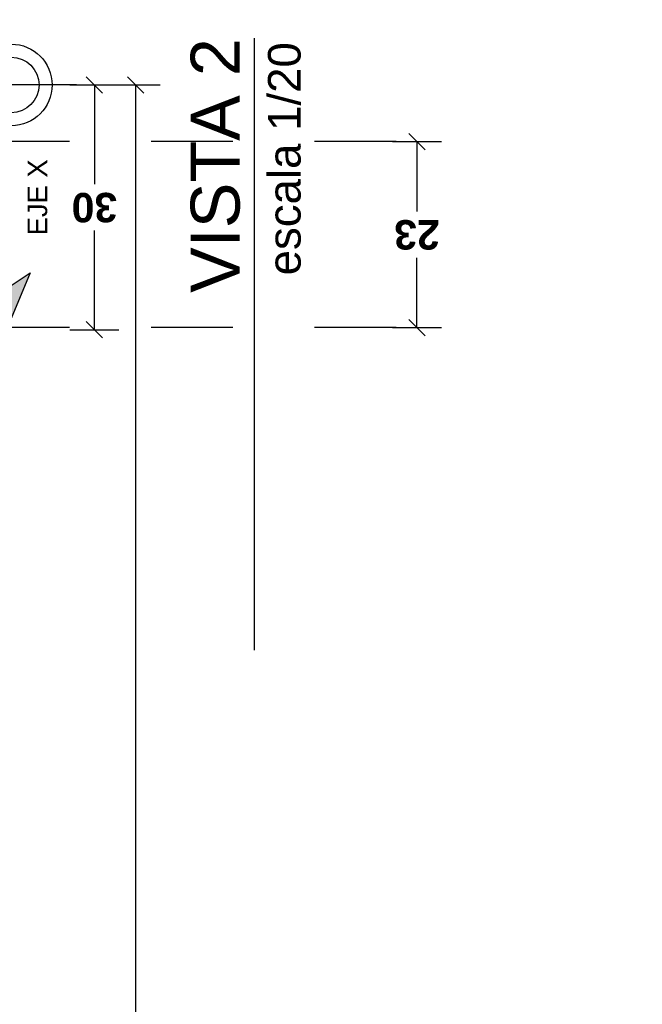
# Model space of a CAD drawing. Extents: x 1 to 126, y -14 to 17.
# Tile 107 of 131: x 88.01 to 88.773, y 0.182 to 1.389. Entities that reach past the tile are written whole.
import ezdxf
from ezdxf.enums import TextEntityAlignment as Align

# ---------------------------------------------------------------- set-up
doc = ezdxf.new("R2010")
doc.units = 0
doc.header["$PDMODE"] = 3
doc.linetypes.add('DASHDOT', pattern=[1, 0.5, -0.25, 0, -0.25])
for name, color, linetype in [('A-ALBA-2', 2, 'Continuous'), ('A-ANNO-SIMB-AXIS', 1, 'Continuous'), ('A-ANNO-TEXT @ 20', 2, 'Continuous'), ('A-ANOT-COTA-PARC', 1, 'Continuous')]:
    doc.layers.add(name, color=color, linetype=linetype)
doc.styles.add('BIS-COTA', font='swissb.ttf')
doc.styles.add('E5-10', font='micross.ttf', dxfattribs={"height": 0.015})
doc.styles.add('E5-100', font='micross.ttf')
doc.dimstyles.new('BIS-COTA-PARC', dxfattribs={"dimscale": 0, "dimtxt": 0.0018, "dimasz": 0.001, "dimexe": 0.0015, "dimexo": 0, "dimgap": 0.0005, "dimtad": 1, "dimdec": 0, "dimlfac": 100, "dimzin": 9, "dimdsep": 46, "dimtxsty": 'BIS-COTA', "dimblk": 'OBLIQUE', "dimcen": 2.5, "dimclrd": 256, "dimclre": 251, "dimclrt": 2, "dimadec": 1, "dimazin": 2, "dimtfac": 1, "dimtdec": 0, "dimtix": 1, "dimtmove": 2, "dimatfit": 3, "dimldrblk": 'DOT', "dimfxl": 0.0015, "dimfxlon": 1, "dimtolj": 1, "dimtzin": 0, "dimarcsym": 0})

# ---------------------------------------------------------------- blocks, each defined once
blk = doc.blocks.new('_Oblique')
at = {"color": 0, "lineweight": -2}
blk.add_line((-0.5, -0.5), (0.5, 0.5), dxfattribs=at)
blk = doc.blocks.new('*D443')
at = {"layer": 'A-ANOT-COTA-PARC', "color": 251, "lineweight": -2, "transparency": 16777216}
for p, q in [((88.1218, 1.309), (88.1818, 1.309)), ((88.1818, -2.091), (88.1218, -2.091))]:
    blk.add_line(p, q, dxfattribs=at)
at = {"layer": 'A-ANOT-COTA-PARC', "lineweight": -2, "transparency": 16777216}
blk.add_line((88.1518, 1.309), (88.1518, -2.091), dxfattribs=at)
at = {"layer": 'Defpoints', "color": 0, "transparency": 16777216}
for p in [(85.7878, 1.309), (88.1518, -2.091), (88.7727, -2.091)]:
    blk.add_point(p, dxfattribs=at)
at = {"layer": 'A-ANOT-COTA-PARC', "lineweight": -2, "transparency": 16777216, "xscale": 0.02, "yscale": 0.02, "zscale": 0.02}
for p, rotation in [((88.1518, 1.309), 90), ((88.1518, -2.091), 270)]:
    blk.add_blockref('_Oblique', p, dxfattribs=dict(at, rotation=rotation))
at = {"layer": 'A-ANOT-COTA-PARC', "color": 2, "transparency": 16777216, "insert": (88.1233, -0.391), "char_height": 0.036, "attachment_point": 5, "rotation": 90, "style": 'BIS-COTA'}
blk.add_mtext('\\A1;340', dxfattribs=at)
blk = doc.blocks.new('_Dot')
at = {"color": 0, "linetype": 'ByBlock', "lineweight": -2}
blk.add_line((-0.5, 0), (-1, 0), dxfattribs=at)
at = {"color": 0, "linetype": 'ByBlock', "const_width": 0.5}
blk.add_lwpolyline([(-0.25, 0, 1), (0.25, 0, 1)], format="xyb", close=True, dxfattribs=at)
blk = doc.blocks.new('A-ANNO-TIT')
blk.add_line((-0.0375, 0), (0, 0))
at = {"linetype": 'Continuous', "style": 'E5-100'}
blk.add_attdef('ESCALA', text='', height=0.002, dxfattribs=at).set_placement((-0.000244, -0.002833), align=Align.RIGHT)
blk = doc.blocks.new('A-ANNO-DET-EJE 2')
for points in [[(0, 0.2863), (0.0233, 0.2302), (0, 0.2457), (-0.0233, 0.2302)], [(-0.2863, 0), (-0.2302, 0.0233), (-0.2457, 0), (-0.2302, -0.0233)]]:
    blk.add_hatch(color=0).paths.add_polyline_path(points)
at = {"color": 0}
for p, q in [((0, -0.08), (0, 0.2457)), ((0.08, 0), (-0.2457, 0))]:
    blk.add_line(p, q, dxfattribs=at)
for points in [[(0, 0.2863), (0.0233, 0.2302), (0, 0.2457), (-0.0233, 0.2302)], [(-0.2863, 0), (-0.2302, 0.0233), (-0.2457, 0), (-0.2302, -0.0233)]]:
    blk.add_lwpolyline(points, close=True, dxfattribs=at)
at = {"color": 0, "ltscale": 1.5}
for radius in [0.05, 0.034]:
    blk.add_circle((0, 0), radius, dxfattribs=at)
at = {"color": 0, "insert": (0.0487, 0.066), "char_height": 0.024, "width": 0.234553, "attachment_point": 7, "rotation": 90, "style": 'E5-10'}
blk.add_mtext('{\\fArial|b0|i0|c238|p34;EJE Y}', dxfattribs=at)
at = {"color": 0, "style": 'E5-10'}
for s, insert, char_height, width, attachment_point in [('{\\fArial|b0|i0|c238|p34;ORIGEN\\fArial|b0|i0|c0|p34;\\P\\fArial|b0|i0|c238|p34;COTAS}', (-0.1344, 0.0634), 0.03, 0.19717, 5), ('{\\fArial|b0|i0|c238|p34;EJE X}', (-0.1843, -0.02), 0.024, 0.234553, 1)]:
    blk.add_mtext(s, dxfattribs=dict(at, insert=insert, char_height=char_height, width=width, attachment_point=attachment_point))
blk = doc.blocks.new('*D383')
at = {"layer": 'A-ANOT-COTA-PARC', "color": 251, "lineweight": -2, "transparency": 16777216}
for p, q in [((88.0713, 1.309), (88.1313, 1.309)), ((88.0713, 1.009), (88.1313, 1.009))]:
    blk.add_line(p, q, dxfattribs=at)
at = {"layer": 'A-ANOT-COTA-PARC', "lineweight": -2, "transparency": 16777216}
for p, q in [((88.1013, 1.309), (88.1013, 1.1875)), ((88.1013, 1.009), (88.1013, 1.1305))]:
    blk.add_line(p, q, dxfattribs=at)
at = {"layer": 'Defpoints', "color": 0, "transparency": 16777216}
for p in [(87.9995, 1.309, -0.0005), (87.9995, 1.009), (88.1013, 1.009)]:
    blk.add_point(p, dxfattribs=at)
at = {"layer": 'A-ANOT-COTA-PARC', "lineweight": -2, "transparency": 16777216, "xscale": 0.02, "yscale": 0.02, "zscale": 0.02}
for p, rotation in [((88.1013, 1.309), 90), ((88.1013, 1.009), 270)]:
    blk.add_blockref('_Oblique', p, dxfattribs=dict(at, rotation=rotation))
at = {"layer": 'A-ANOT-COTA-PARC', "color": 2, "transparency": 16777216, "insert": (88.1013, 1.159), "char_height": 0.036, "attachment_point": 5, "rotation": 180, "style": 'BIS-COTA'}
blk.add_mtext('\\A1;30', dxfattribs=at)
blk = doc.blocks.new('*D587')
at = {"layer": 'A-ANOT-COTA-PARC', "color": 251, "lineweight": -2, "transparency": 16777216}
for p, q in [((88.4665, 1.2396), (88.5265, 1.2396)), ((88.4665, 1.0116), (88.5265, 1.0116))]:
    blk.add_line(p, q, dxfattribs=at)
at = {"layer": 'A-ANOT-COTA-PARC', "lineweight": -2, "transparency": 16777216}
for p, q in [((88.4965, 1.2396), (88.4965, 1.1541)), ((88.4965, 1.0116), (88.4965, 1.0971))]:
    blk.add_line(p, q, dxfattribs=at)
at = {"layer": 'Defpoints', "color": 0, "transparency": 16777216}
for p in [(88.3947, 1.2396), (88.3947, 1.0116), (88.4965, 1.0116)]:
    blk.add_point(p, dxfattribs=at)
at = {"layer": 'A-ANOT-COTA-PARC', "lineweight": -2, "transparency": 16777216, "xscale": 0.02, "yscale": 0.02, "zscale": 0.02}
for p, rotation in [((88.4965, 1.2396), 90), ((88.4965, 1.0116), 270)]:
    blk.add_blockref('_Oblique', p, dxfattribs=dict(at, rotation=rotation))
at = {"layer": 'A-ANOT-COTA-PARC', "color": 2, "transparency": 16777216, "insert": (88.4965, 1.1256), "char_height": 0.036, "attachment_point": 5, "rotation": 180, "style": 'BIS-COTA'}
blk.add_mtext('\\A1;23', dxfattribs=at)

msp = doc.modelspace()

# ---------------------------------------------------------------- linework, layer by layer
at = {"layer": 'A-ALBA-2', "linetype": 'DASHDOT', "ltscale": 0.1}
for p, q in [((88.471, 1.2396), (86.5895, 1.2396)), ((88.471, 1.0116), (86.5895, 1.0116))]:
    msp.add_line(p, q, dxfattribs=at)

# ---------------------------------------------------------------- block references
at = {"layer": 'A-ANNO-SIMB-AXIS', "rotation": 89.99999999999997}
msp.add_blockref('A-ANNO-DET-EJE 2', (87.9995, 1.309, -0.0005), dxfattribs=at)
at = {"layer": 'A-ANNO-TEXT @ 20', "linetype": 'Continuous'}
ref = msp.add_blockref('A-ANNO-TIT', (88.2973, 1.3663), dxfattribs=dict(at, xscale=20, yscale=20, zscale=20, rotation=89.99999999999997))
ref.add_attrib('TITULO', 'VISTA 2', dxfattribs={"layer": '0', "linetype": 'Continuous', "height": 0.06, "rotation": 90, "style": 'E5-100'}).set_placement((88.2973, 1.3663), align=Align.BOTTOM_RIGHT)
ref.add_attrib('ESCALA', 'escala 1/20', dxfattribs={"layer": '0', "linetype": 'Continuous', "height": 0.04, "rotation": 90, "style": 'E5-100'}).set_placement((88.354, 1.3614), align=Align.RIGHT)

# ---------------------------------------------------------------- dimensions: what is measured, and where the dimension line sits
at = {"layer": 'A-ANOT-COTA-PARC'}
dim = msp.add_linear_dim(base=(88.1518, -2.091, 0.0005), p1=(85.7878, 1.309, 0.0005), p2=(88.7727, -2.091, 0.0005), angle=270, dimstyle='BIS-COTA-PARC', override={"dimscale": 0, "dimtix": 1, "dimtofl": 1, "dimtmove": 2, "dimatfit": 3}, dxfattribs=at)
dim.commit()
dim.dimension.update_dxf_attribs({"geometry": '*D443', "text_midpoint": (88.1233, -0.391, 0.0005)})
for base, p1, p2, picture, middle in [((88.1013, 1.009), (87.9995, 1.309, -0.0005), (87.9995, 1.009), '*D383', (88.1013, 1.159)), ((88.4965, 1.0116), (88.3947, 1.2396), (88.3947, 1.0116), '*D587', (88.4965, 1.1256))]:
    dim = msp.add_linear_dim(base=base, p1=p1, p2=p2, angle=90, dimstyle='BIS-COTA-PARC', override={"dimscale": 0, "dimtix": 1, "dimtofl": 1, "dimtmove": 2, "dimatfit": 3}, dxfattribs=at)
    dim.commit()
    dim.dimension.update_dxf_attribs({"geometry": picture, "text_midpoint": middle, "text_rotation": 180})

doc.saveas('drawing.dxf')
